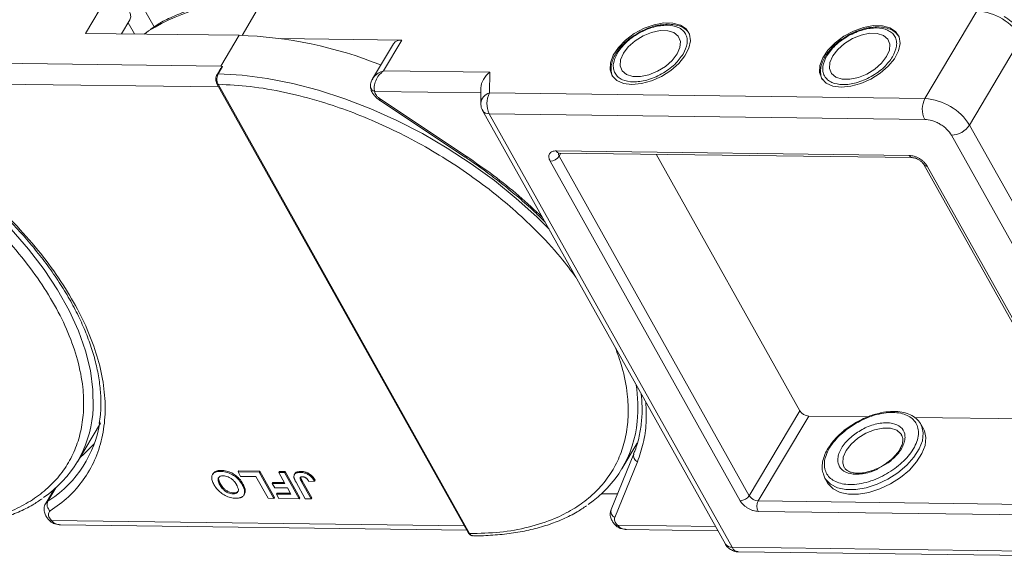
# Model space of a CAD drawing. Header units: millimetres. Extents: x -976 to 1106, y 28 to 1486.
# Tile 47 of 51: x 736 to 833, y 1146 to 1199. Entities that reach past the tile are written whole.
import ezdxf

# ---------------------------------------------------------------- set-up
doc = ezdxf.new("R2010")
doc.units = ezdxf.units.MM

msp = doc.modelspace()

# ---------------------------------------------------------------- linework, layer by layer
at = {"color": 7, "linetype": 'Continuous', "lineweight": 15}
for p, q in [((744.997, 1201.162), (742.887, 1197.613)), ((747.906, 1201.379), (749.658, 1198.252)), ((758.325, 1197.413), (760.286, 1200.709)), ((830.774, 1199.802), (825.647, 1191.183)), ((747.271, 1198.952), (746.447, 1197.567)), ((746.447, 1197.567), (747.271, 1198.952)), ((747.092, 1198.651), (747.709, 1197.551)), ((742.887, 1197.613), (758.031, 1197.418)), ((758.031, 1197.418), (756.222, 1194.376)), ((774.073, 1196.956), (762.077, 1197.11)), ((772.263, 1193.914), (774.073, 1196.956)), ((830.038, 1188.572), (835.165, 1197.191)), ((773.241, 1196.592), (771.186, 1193.138)), ((756.222, 1194.376), (717.69, 1194.872)), ((756.122, 1194.001), (755.86, 1193.561)), ((756.408, 1194.334), (755.978, 1193.612)), ((756.408, 1194.334), (756.222, 1194.376)), ((782.754, 1193.779), (772.263, 1193.914)), ((771.146, 1193.038), (771.204, 1193.127)), ((782.727, 1191.736), (782.754, 1193.779)), ((716.829, 1192.839), (756.021, 1192.335)), ((755.848, 1192.644), (780.646, 1148.383)), ((755.963, 1192.59), (780.761, 1148.329)), ((781.879, 1192.253), (781.859, 1190.725)), ((771.403, 1191.881), (781.872, 1191.746)), ((771.883, 1191.031), (780.334, 1185.409)), ((771.981, 1191.126), (780.432, 1185.504)), ((825.647, 1191.183), (782.727, 1191.736)), ((782.043, 1190), (805.977, 1147.281)), ((782.701, 1189.692), (825.621, 1189.14)), ((782.701, 1189.692), (806.634, 1146.974)), ((852.241, 1148.941), (830.038, 1188.572)), ((828.256, 1187.573), (850.459, 1147.943)), ((789.299, 1186.03), (824.1, 1185.583)), ((789.764, 1185.813), (789.587, 1185.516)), ((808.33, 1152.062), (789.587, 1185.516)), ((789.591, 1185.815), (824.393, 1185.367)), ((813.306, 1160.427), (799.151, 1185.692)), ((807.439, 1151.562), (788.696, 1185.016)), ((825.528, 1184.692), (844.271, 1151.238)), ((825.857, 1184.538), (844.6, 1151.084)), ((808.33, 1152.062), (813.306, 1160.427)), ((814.184, 1159.905), (809.208, 1151.539)), ((820, 1159.83), (814.184, 1159.905)), ((742.103, 1155.41), (744.364, 1159.212)), ((818.907, 1159.314), (817.989, 1158.722)), ((839.598, 1159.578), (824.603, 1159.771)), ((825.498, 1158.637), (825.238, 1159.1)), ((823.318, 1158.089), (823.347, 1158.041)), ((795.78, 1154.719), (797.269, 1157.223)), ((796.931, 1156.177), (794.702, 1150.693)), ((797.299, 1155.398), (795.07, 1149.914)), ((821.104, 1154.77), (822.011, 1155.291)), ((755.467, 1154.236), (755.407, 1154.135)), ((756.216, 1154.451), (756.276, 1154.552)), ((757.94, 1154.396), (758, 1154.497)), ((757.94, 1154.396), (760.02, 1154.369)), ((758.18, 1153.967), (757.94, 1154.396)), ((758, 1154.497), (760.08, 1154.471)), ((760.08, 1154.471), (760.02, 1154.369)), ((760.02, 1154.369), (761.461, 1151.796)), ((760.08, 1154.471), (761.522, 1151.897)), ((761.948, 1154.344), (762.008, 1154.446)), ((761.948, 1154.344), (762.515, 1154.337)), ((762.558, 1153.256), (761.948, 1154.344)), ((762.008, 1154.446), (762.575, 1154.439)), ((762.575, 1154.439), (762.515, 1154.337)), ((762.515, 1154.337), (763.957, 1151.764)), ((762.575, 1154.439), (764.017, 1151.865)), ((763.541, 1154.232), (763.48, 1154.13)), ((764.141, 1154.451), (764.081, 1154.35)), ((815.783, 1153.803), (815.628, 1154.168)), ((756.132, 1153.133), (756.193, 1153.235)), ((759.693, 1153.948), (758.18, 1153.967)), ((758.41, 1153.23), (758.35, 1153.129)), ((760.894, 1151.803), (759.693, 1153.948)), ((761.37, 1153.373), (761.31, 1153.272)), ((761.55, 1152.843), (761.31, 1153.272)), ((761.31, 1153.272), (762.558, 1153.256)), ((761.37, 1153.373), (762.5, 1153.359)), ((764.562, 1151.756), (763.653, 1153.378)), ((764.122, 1153.816), (764.256, 1153.516)), ((764.196, 1153.414), (764.256, 1153.516)), ((764.196, 1153.414), (765.129, 1151.749)), ((764.256, 1153.516), (765.189, 1151.85)), ((764.924, 1153.455), (765.473, 1153.48)), ((765.533, 1153.582), (765.473, 1153.48)), ((815.783, 1153.803), (816.043, 1153.34)), ((739.801, 1152.69), (738.976, 1151.302)), ((739.181, 1151.512), (739.968, 1152.836)), ((739.798, 1152.687), (739.799, 1152.687)), ((757.455, 1152.241), (757.516, 1152.342)), ((758.508, 1152.124), (758.569, 1152.225)), ((758.645, 1152.578), (758.584, 1152.476)), ((762.798, 1152.827), (761.55, 1152.843)), ((761.773, 1152.32), (761.713, 1152.218)), ((761.953, 1151.79), (761.713, 1152.218)), ((761.713, 1152.218), (763.149, 1152.2)), ((761.773, 1152.32), (763.092, 1152.303)), ((763.149, 1152.2), (762.798, 1152.827)), ((793.759, 1152.248), (795.326, 1152.228)), ((739.375, 1151.641), (739.181, 1151.512)), ((761.461, 1151.796), (760.894, 1151.803)), ((761.522, 1151.897), (761.461, 1151.796)), ((763.957, 1151.764), (761.953, 1151.79)), ((764.017, 1151.865), (763.957, 1151.764)), ((765.129, 1151.749), (764.562, 1151.756)), ((765.189, 1151.85), (765.129, 1151.749)), ((809.208, 1151.539), (844.01, 1151.091)), ((843.997, 1150.07), (809.195, 1150.518)), ((739.319, 1149.63), (739.309, 1149.642)), ((739.342, 1149.883), (739.537, 1149.625)), ((780.243, 1149.101), (739.537, 1149.625)), ((740.433, 1149.191), (780.482, 1148.675)), ((795.118, 1149.168), (795.108, 1149.179)), ((804.992, 1149.038), (795.336, 1149.163)), ((796.232, 1148.728), (805.231, 1148.612)), ((849.554, 1146.421), (806.634, 1146.974)), ((807.219, 1146.543), (850.139, 1145.99))]:
    msp.add_line(p, q, dxfattribs=at)
at = {"color": 7, "linetype": 'Continuous', "lineweight": 15, "flags": 128}
for points in [[(744.997, 1201.162), (745.457, 1201.101), (745.938, 1200.934), (746.401, 1200.677), (746.805, 1200.35), (747.115, 1199.982), (747.305, 1199.605), (747.359, 1199.252), (747.271, 1198.952)], [(748.669, 1197.538), (748.901, 1197.71), (749.118, 1197.862)], [(796.758, 1192.577), (797.695, 1192.661), (798.687, 1192.931), (799.671, 1193.37), (800.586, 1193.95), (801.374, 1194.635), (801.986, 1195.382), (802.383, 1196.144), (802.54, 1196.873), (802.447, 1197.523), (802.111, 1198.053), (801.552, 1198.43), (800.806, 1198.631), (799.919, 1198.643), (798.946, 1198.464), (797.951, 1198.107), (796.993, 1197.593), (796.135, 1196.955), (795.43, 1196.234), (794.921, 1195.473), (794.642, 1194.722), (794.609, 1194.027), (794.825, 1193.432), (795.277, 1192.975), (795.934, 1192.684), (796.758, 1192.577)], [(795.913, 1195.653), (795.638, 1195.009), (795.6, 1194.414), (795.803, 1193.917), (796.23, 1193.558), (796.846, 1193.365), (797.602, 1193.356), (798.435, 1193.529), (799.28, 1193.872), (800.066, 1194.357), (800.732, 1194.943), (801.221, 1195.585), (801.496, 1196.229), (801.534, 1196.824), (801.331, 1197.321), (800.904, 1197.68), (800.288, 1197.872), (799.532, 1197.882), (798.699, 1197.708), (797.854, 1197.365), (797.068, 1196.881), (796.403, 1196.294), (795.913, 1195.653)], [(817.403, 1192.311), (818.34, 1192.395), (819.331, 1192.665), (820.316, 1193.104), (821.231, 1193.685), (822.019, 1194.37), (822.63, 1195.117), (823.027, 1195.878), (823.185, 1196.607), (823.092, 1197.257), (822.756, 1197.787), (822.197, 1198.165), (821.451, 1198.365), (820.563, 1198.377), (819.591, 1198.198), (818.595, 1197.841), (817.638, 1197.327), (816.78, 1196.689), (816.075, 1195.968), (815.566, 1195.207), (815.287, 1194.456), (815.254, 1193.762), (815.47, 1193.167), (815.921, 1192.709), (816.579, 1192.418), (817.403, 1192.311)], [(816.558, 1195.387), (816.283, 1194.743), (816.245, 1194.148), (816.448, 1193.651), (816.875, 1193.292), (817.491, 1193.1), (818.247, 1193.09), (819.08, 1193.264), (819.925, 1193.606), (820.711, 1194.091), (821.376, 1194.677), (821.866, 1195.319), (822.141, 1195.963), (822.179, 1196.558), (821.976, 1197.055), (821.549, 1197.414), (820.933, 1197.606), (820.177, 1197.616), (819.344, 1197.443), (818.499, 1197.1), (817.713, 1196.615), (817.047, 1196.029), (816.558, 1195.387)], [(755.978, 1193.612), (758.351, 1193.476), (760.805, 1193.16), (763.32, 1192.668), (765.876, 1192.002), (768.452, 1191.169), (771.029, 1190.175), (773.585, 1189.028), (776.1, 1187.737), (778.554, 1186.313), (780.927, 1184.766), (783.202, 1183.109), (785.358, 1181.356), (787.381, 1179.519), (788.591, 1178.313)], [(771.883, 1191.031), (771.884, 1191.03), (771.902, 1191.04), (771.935, 1191.072), (771.981, 1191.126)], [(780.334, 1185.409), (780.335, 1185.409), (780.353, 1185.418), (780.386, 1185.45), (780.432, 1185.504)], [(735.575, 1178.306), (737.281, 1176.348), (738.807, 1174.354), (740.142, 1172.337), (741.274, 1170.316), (742.196, 1168.305), (742.899, 1166.321), (743.378, 1164.379), (743.629, 1162.495), (743.65, 1160.685), (743.602, 1160.065)], [(825.238, 1159.1), (825.326, 1158.92), (825.344, 1158.877)], [(817.692, 1154.831), (817.542, 1155.261), (817.586, 1155.858), (817.867, 1156.503), (818.362, 1157.144), (819.031, 1157.728), (819.82, 1158.209), (820.665, 1158.548), (821.497, 1158.717), (822.25, 1158.702), (822.861, 1158.505), (823.283, 1158.142), (823.318, 1158.089)], [(825.344, 1158.877), (825.477, 1158.24), (825.395, 1157.477), (825.084, 1156.666), (824.56, 1155.844), (823.847, 1155.052), (822.977, 1154.324)], [(823.237, 1153.861), (824.106, 1154.588), (824.82, 1155.381), (825.344, 1156.202), (825.654, 1157.014), (825.736, 1157.777), (825.586, 1158.457), (825.498, 1158.637)], [(742.353, 1155.83), (742.746, 1156.161), (743.76, 1157.169)], [(822.977, 1154.324), (821.992, 1153.696), (820.938, 1153.197), (819.864, 1152.85), (818.82, 1152.672), (817.855, 1152.67), (817.015, 1152.845), (816.337, 1153.189), (815.855, 1153.685), (815.783, 1153.803)], [(816.043, 1153.34), (816.115, 1153.222), (816.597, 1152.726), (817.274, 1152.382), (818.115, 1152.207), (819.08, 1152.209), (820.124, 1152.387), (821.198, 1152.734), (822.252, 1153.233), (823.237, 1153.861)], [(738.979, 1151.308), (739.038, 1151.389), (739.181, 1151.512)]]:
    msp.add_lwpolyline(points, dxfattribs=at)
at = {"color": 7, "linetype": 'Continuous', "lineweight": 15}
for centre, radius, start, end in [((759.233, 1181.515), 19.223, 86.85997, 121.74808), ((830.45, 1194.26), 5.552, 31.86538, 86.65442), ((756.721, 1156.306), 41.132, 68.20245, 88.17534), ((773.965, 1196.068), 0.894, 83.10581, 144.10352), ((755.962, 1193.487), 0.126, 82.49194, 144.09954), ((755.952, 1192.717), 0.127, 214.96587, 274.88426), ((771.486, 1192.374), 0.5, 180.63862, 260.35404), ((783.002, 1190.621), 1.148, 103.86126, 174.93558), ((784.686, 1190.688), 2.221, 151.86538, 206.65442), ((827.606, 1190.136), 2.221, 151.86538, 206.65442), ((825.323, 1185.641), 5.552, 31.86538, 86.65442), ((782.638, 1190.413), 0.724, 214.84578, 275.02196), ((828.183, 1189.793), 2.221, 271.86957, 326.65022), ((788.66, 1186.126), 1.11, 271.86957, 326.65022), ((789.62, 1186.16), 0.346, 202.00407, 265.20355), ((789.913, 1185.733), 0.392, 167.52167, 213.70448), ((824.428, 1185.721), 0.356, 202.94031, 264.47359), ((825.822, 1184.892), 0.356, 214.13704, 275.57603), ((782.827, 1160.761), 14.518, 354.51871, 8.85957), ((732.57, 1161.08), 11.078, 303.96754, 354.74389), ((814.249, 1161.013), 1.11, 211.86538, 266.65442), ((733.165, 1161.061), 11.283, 303.39574, 351.14243), ((786.247, 1160.389), 11.078, 303.96754, 354.74389), ((797.544, 1155.99), 0.641, 163.01284, 247.53034), ((739.9, 1151.181), 0.792, 155.22009, 232.54306), ((807.403, 1152.672), 1.11, 271.86957, 326.65022), ((809.273, 1152.648), 1.11, 211.86538, 266.65442), ((810.188, 1151.016), 1.11, 151.86538, 206.65442), ((795.315, 1150.506), 0.641, 163.01284, 247.53034), ((739.432, 1149.798), 0.202, 236.03869, 301.32272), ((780.75, 1148.456), 0.127, 214.9547, 274.88524), ((795.231, 1149.335), 0.202, 236.03869, 301.32272), ((806.571, 1147.695), 0.724, 214.81534, 275.02459), ((807.276, 1147.233), 0.693, 202.00407, 265.20355)]:
    msp.add_arc(centre, radius, start, end, dxfattribs=at)
msp.add_ellipse((783.33, 1192.749), major_axis=(1.205, 1.175), ratio=0.68854, start_param=1.388354, end_param=2.538555, dxfattribs=at)
for points, knots in [([(760.591, 1200.903), (760.36, 1200.91), (759.485, 1200.935), (758.035, 1200.851), (756.25, 1200.65), (754.551, 1200.313), (752.939, 1199.852), (751.434, 1199.255), (750.2, 1198.64), (749.528, 1198.172), (749.271, 1197.994)], [0, 0, 0, 0, 0.051009, 0.192336, 0.334338, 0.477001, 0.620397, 0.764675, 0.910087, 1, 1, 1, 1]), ([(835.202, 1197.551), (835.097, 1197.721), (834.908, 1198.029), (834.538, 1198.437), (834.075, 1198.867), (833.683, 1199.124), (833.438, 1199.284)], [0, 0, 0, 0, 0.257906, 0.465879, 0.665941, 1, 1, 1, 1]), ([(795.323, 1195.661), (795.575, 1196.011), (795.962, 1196.549), (796.753, 1197.194), (797.437, 1197.634), (798.172, 1197.99), (799.128, 1198.317), (800.266, 1198.475), (801.2, 1198.29), (801.755, 1197.944), (802.059, 1197.575), (802.213, 1197.123), (802.231, 1196.469), (801.977, 1195.928), (801.811, 1195.577)], [0, 0, 0, 0, 0.119728, 0.18418, 0.25, 0.31582, 0.380272, 0.5, 0.619728, 0.68418, 0.75, 0.81582, 0.880272, 1, 1, 1, 1]), ([(802.325, 1197.686), (802.285, 1197.748), (802.139, 1197.974), (801.721, 1198.232), (801.139, 1198.446), (800.456, 1198.53), (799.757, 1198.493), (799.103, 1198.364), (798.529, 1198.191), (797.974, 1197.974), (797.602, 1197.777), (797.413, 1197.678)], [0, 0, 0, 0, 0.052149, 0.191911, 0.327835, 0.455715, 0.600699, 0.711756, 0.798889, 0.898261, 1, 1, 1, 1]), ([(815.968, 1195.395), (816.22, 1195.745), (816.607, 1196.284), (817.398, 1196.928), (818.082, 1197.369), (818.817, 1197.724), (819.773, 1198.051), (820.911, 1198.209), (821.845, 1198.025), (822.4, 1197.678), (822.704, 1197.309), (822.857, 1196.858), (822.876, 1196.203), (822.621, 1195.663), (822.456, 1195.311)], [0, 0, 0, 0, 0.119728, 0.18418, 0.25, 0.31582, 0.380272, 0.5, 0.619728, 0.68418, 0.75, 0.81582, 0.880272, 1, 1, 1, 1]), ([(822.97, 1197.421), (822.93, 1197.482), (822.784, 1197.708), (822.366, 1197.966), (821.784, 1198.18), (821.101, 1198.265), (820.402, 1198.227), (819.748, 1198.098), (819.174, 1197.925), (818.619, 1197.708), (818.247, 1197.512), (818.058, 1197.412)], [0, 0, 0, 0, 0.052149, 0.191911, 0.327835, 0.455715, 0.600699, 0.711756, 0.798889, 0.898261, 1, 1, 1, 1]), ([(797.413, 1197.678), (797.127, 1197.502), (796.725, 1197.257), (796.202, 1196.83), (795.805, 1196.451), (795.451, 1196.045), (795.288, 1195.782), (795.225, 1195.68)], [0, 0, 0, 0, 0.317724, 0.445326, 0.654176, 0.866038, 1, 1, 1, 1]), ([(818.058, 1197.412), (817.772, 1197.237), (817.37, 1196.991), (816.847, 1196.565), (816.45, 1196.185), (816.096, 1195.779), (815.933, 1195.516), (815.87, 1195.414)], [0, 0, 0, 0, 0.317724, 0.445326, 0.654176, 0.866038, 1, 1, 1, 1]), ([(795.225, 1195.68), (795.18, 1195.613), (795.017, 1195.373), (794.839, 1194.945), (794.699, 1194.403), (794.708, 1193.865), (794.78, 1193.474), (794.904, 1193.307), (794.92, 1193.285)], [0, 0, 0, 0, 0.081798, 0.292125, 0.507678, 0.729974, 0.964839, 1, 1, 1, 1]), ([(801.811, 1195.577), (801.559, 1195.227), (801.172, 1194.688), (800.381, 1194.044), (799.697, 1193.603), (798.962, 1193.248), (798.006, 1192.921), (796.868, 1192.763), (795.934, 1192.947), (795.379, 1193.294), (795.075, 1193.663), (794.922, 1194.114), (794.903, 1194.769), (795.158, 1195.309), (795.323, 1195.661)], [0, 0, 0, 0, 0.119728, 0.18418, 0.25, 0.31582, 0.380272, 0.5, 0.619728, 0.68418, 0.75, 0.81582, 0.880272, 1, 1, 1, 1]), ([(815.87, 1195.414), (815.825, 1195.347), (815.662, 1195.107), (815.484, 1194.679), (815.344, 1194.137), (815.353, 1193.599), (815.425, 1193.209), (815.549, 1193.041), (815.565, 1193.02)], [0, 0, 0, 0, 0.081798, 0.292125, 0.507678, 0.729974, 0.964839, 1, 1, 1, 1]), ([(822.456, 1195.311), (822.204, 1194.961), (821.817, 1194.422), (821.026, 1193.778), (820.342, 1193.337), (819.607, 1192.982), (818.651, 1192.655), (817.513, 1192.497), (816.579, 1192.681), (816.024, 1193.028), (815.72, 1193.397), (815.567, 1193.848), (815.548, 1194.503), (815.802, 1195.043), (815.968, 1195.395)], [0, 0, 0, 0, 0.119728, 0.18418, 0.25, 0.31582, 0.380272, 0.5, 0.619728, 0.68418, 0.75, 0.81582, 0.880272, 1, 1, 1, 1]), ([(756.125, 1193.999), (756.134, 1194.017), (756.178, 1194.1), (756.25, 1194.186), (756.319, 1194.261), (756.346, 1194.288), (756.364, 1194.305), (756.377, 1194.317), (756.387, 1194.325), (756.394, 1194.33), (756.4, 1194.333), (756.404, 1194.334), (756.406, 1194.334), (756.407, 1194.334), (756.408, 1194.334)], [0, 0, 0, 0, 0.1362747, 0.628083, 0.7491851, 0.8303049, 0.8846383, 0.9212056, 0.946082, 0.9691561, 0.9812989, 0.990211, 0.9974391, 1, 1, 1, 1]), ([(771.204, 1193.127), (771.25, 1193.207), (771.373, 1193.42), (771.744, 1193.704), (772.09, 1193.844), (772.263, 1193.914)], [0, 0, 0, 0, 0.233278, 0.615121, 1, 1, 1, 1]), ([(772.263, 1193.914), (772.107, 1193.776), (771.795, 1193.501), (771.472, 1192.953), (771.342, 1192.472), (771.339, 1192.112), (771.382, 1191.958), (771.403, 1191.881)], [0, 0, 0, 0, 0.2513354, 0.5002204, 0.7491622, 0.8759396, 1, 1, 1, 1]), ([(702.286, 1193.281), (703.334, 1193.229), (705.462, 1193.124), (708.889, 1192.535), (712.197, 1191.681), (715.302, 1190.626), (718.153, 1189.455), (720.987, 1188.089), (723.771, 1186.533), (726.458, 1184.818), (729.001, 1182.969), (731.378, 1181.014), (733.771, 1178.782), (736.087, 1176.277), (738.195, 1173.543), (739.905, 1170.826), (741.237, 1168.114), (742.183, 1165.395), (742.661, 1162.913), (742.753, 1160.711), (742.548, 1158.789), (742.054, 1156.98), (741.265, 1155.308), (740.196, 1153.803), (738.863, 1152.49), (737.291, 1151.376), (735.333, 1150.386), (732.94, 1149.606), (730.128, 1149.097), (728.088, 1149.046), (727.084, 1149.02)], [0, 0, 0, 0, 0.038845, 0.078883, 0.12003, 0.152186, 0.184338, 0.217171, 0.25, 0.282833, 0.315662, 0.347818, 0.37997, 0.421121, 0.461157, 0.5, 0.538846, 0.578883, 0.62003, 0.652186, 0.684338, 0.717171, 0.75, 0.782833, 0.815662, 0.847818, 0.87997, 0.921121, 0.961156, 1, 1, 1, 1]), ([(755.86, 1193.561), (755.828, 1193.494), (755.765, 1193.361), (755.736, 1193.104), (755.759, 1192.846), (755.818, 1192.712), (755.848, 1192.644)], [0, 0, 0, 0, 0.2499875, 0.4997845, 0.7494633, 1, 1, 1, 1]), ([(755.978, 1193.612), (755.949, 1193.553), (755.886, 1193.426), (755.85, 1193.214), (755.847, 1193.025), (755.864, 1192.872), (755.901, 1192.72), (755.942, 1192.634), (755.963, 1192.59)], [0, 0, 0, 0, 0.202144, 0.435712, 0.564895, 0.702008, 0.847044, 1, 1, 1, 1]), ([(771.168, 1193.106), (771.108, 1192.981), (771.012, 1192.783), (770.968, 1192.476), (770.991, 1192.311), (771.002, 1192.225)], [0, 0, 0, 0, 0.448968, 0.711117, 1, 1, 1, 1]), ([(755.963, 1192.59), (757.011, 1192.538), (759.139, 1192.433), (762.566, 1191.844), (765.874, 1190.99), (768.979, 1189.935), (771.83, 1188.765), (774.663, 1187.398), (777.448, 1185.843), (780.135, 1184.127), (782.677, 1182.279), (785.056, 1180.323), (787.441, 1178.09), (789.561, 1175.838), (790.75, 1174.242), (791.24, 1173.584)], [0, 0, 0, 0, 0.086339, 0.175326, 0.266781, 0.338252, 0.409715, 0.48269, 0.555656, 0.628632, 0.701598, 0.773069, 0.844532, 0.935994, 1, 1, 1, 1]), ([(771.013, 1192.279), (771.018, 1192.21), (771.032, 1192.014), (771.182, 1191.736), (771.401, 1191.433), (771.671, 1191.172), (771.89, 1191.029), (771.993, 1190.961)], [0, 0, 0, 0, 0.128735, 0.363829, 0.562351, 0.794136, 1, 1, 1, 1]), ([(771.981, 1191.126), (771.907, 1191.18), (771.756, 1191.289), (771.579, 1191.485), (771.45, 1191.689), (771.418, 1191.818), (771.403, 1191.881)], [0, 0, 0, 0, 0.2457438, 0.5, 0.7542562, 1, 1, 1, 1]), ([(781.859, 1190.725), (781.874, 1190.541), (781.894, 1190.286), (782.013, 1190.063), (782.046, 1190.001)], [0, 0, 0, 0, 0.721721, 1, 1, 1, 1]), ([(825.621, 1189.14), (825.855, 1189.116), (826.217, 1189.08), (826.737, 1188.882), (827.13, 1188.679), (827.496, 1188.43), (827.918, 1188.068), (828.123, 1187.767), (828.256, 1187.573)], [0, 0, 0, 0, 0.239443, 0.369779, 0.5, 0.630336, 0.760557, 1, 1, 1, 1]), ([(724.371, 1187.785), (725.173, 1187.293), (726.297, 1186.604), (727.897, 1185.515), (729.227, 1184.56), (730.759, 1183.377), (732.302, 1182.094), (733.838, 1180.709), (735.333, 1179.244), (736.76, 1177.713), (738.1, 1176.132), (739.338, 1174.513), (740.46, 1172.869), (741.456, 1171.212), (742.319, 1169.551), (743.041, 1167.899), (743.617, 1166.262), (744.043, 1164.651), (744.318, 1163.07), (744.429, 1161.53), (744.408, 1160.221), (744.281, 1159.459), (744.233, 1159.168)], [0, 0, 0, 0, 0.0641007, 0.0898008, 0.1324146, 0.1764824, 0.2235732, 0.2725094, 0.3228117, 0.3740988, 0.4261034, 0.4786324, 0.5315488, 0.5847586, 0.6382055, 0.6918683, 0.7457592, 0.7999299, 0.854482, 0.9095741, 0.9654312, 1, 1, 1, 1]), ([(724.436, 1187.901), (725.498, 1187.242), (727.644, 1185.91), (730.684, 1183.65), (733.559, 1181.21), (736.191, 1178.615), (738.528, 1175.922), (740.523, 1173.185), (742.147, 1170.461), (743.397, 1167.781), (744.279, 1165.147), (744.783, 1162.564), (744.888, 1160.066), (744.579, 1157.706), (743.859, 1155.533), (742.74, 1153.596), (741.286, 1151.903), (740.037, 1150.999), (739.418, 1150.552)], [0, 0, 0, 0, 0.061038, 0.123312, 0.186438, 0.25, 0.313562, 0.376688, 0.438962, 0.5, 0.561038, 0.623312, 0.686438, 0.75, 0.813562, 0.876688, 0.938962, 1, 1, 1, 1]), ([(780.333, 1185.409), (780.637, 1185.205), (781.455, 1184.654), (782.768, 1183.706), (784.292, 1182.531), (785.821, 1181.252), (787.14, 1180.073), (787.905, 1179.311), (788.193, 1179.024)], [0, 0, 0, 0, 0.106007, 0.285506, 0.471124, 0.669467, 0.875572, 1, 1, 1, 1]), ([(780.432, 1185.504), (781.331, 1184.883), (783.129, 1183.642), (785.64, 1181.63), (787.165, 1180.213), (787.919, 1179.512)], [0, 0, 0, 0, 0.3356654, 0.6713509, 1, 1, 1, 1]), ([(788.696, 1185.016), (788.639, 1185.146), (788.552, 1185.345), (788.564, 1185.583), (788.625, 1185.745), (788.738, 1185.876), (788.941, 1186), (789.158, 1186.019), (789.299, 1186.03)], [0, 0, 0, 0, 0.239443, 0.369636, 0.5, 0.630193, 0.760557, 1, 1, 1, 1]), ([(789.49, 1185.805), (789.492, 1185.806), (789.495, 1185.806), (789.542, 1185.819), (789.589, 1185.815), (789.592, 1185.814)], [0, 0, 0, 0, 0.438216, 0.961069, 1, 1, 1, 1]), ([(824.1, 1185.583), (824.256, 1185.567), (824.497, 1185.543), (824.844, 1185.411), (825.106, 1185.275), (825.351, 1185.11), (825.632, 1184.868), (825.768, 1184.668), (825.857, 1184.538)], [0, 0, 0, 0, 0.239443, 0.369636, 0.5, 0.630193, 0.760557, 1, 1, 1, 1]), ([(824.394, 1185.366), (824.434, 1185.364), (824.508, 1185.361), (824.657, 1185.326), (824.832, 1185.266), (824.96, 1185.197), (825.036, 1185.156)], [0, 0, 0, 0, 0.248377, 0.455505, 0.678816, 1, 1, 1, 1]), ([(825.036, 1185.156), (825.12, 1185.1), (825.239, 1185.022), (825.374, 1184.895), (825.461, 1184.797), (825.514, 1184.72), (825.526, 1184.694), (825.527, 1184.693)], [0, 0, 0, 0, 0.380501, 0.530284, 0.761756, 0.985456, 1, 1, 1, 1]), ([(795.099, 1166.696), (795.344, 1166.042), (795.939, 1164.453), (796.33, 1162.224), (796.431, 1160.02), (796.225, 1158.098), (795.731, 1156.289), (794.941, 1154.618), (793.872, 1153.112), (792.54, 1151.799), (790.968, 1150.686), (789.009, 1149.695), (786.617, 1148.915), (783.805, 1148.407), (781.765, 1148.355), (780.761, 1148.329)], [0, 0, 0, 0, 0.0640119, 0.1554665, 0.2269382, 0.2984012, 0.3713763, 0.4443426, 0.5173178, 0.5902841, 0.6617558, 0.7332187, 0.8246811, 0.9136649, 1, 1, 1, 1]), ([(797.672, 1162.104), (797.709, 1161.678), (797.791, 1160.733), (797.724, 1159.332), (797.489, 1157.895), (797.217, 1156.841), (796.966, 1156.3), (796.914, 1156.187)], [0, 0, 0, 0, 0.196701, 0.437156, 0.682356, 0.933901, 1, 1, 1, 1]), ([(798.132, 1161.283), (798.158, 1160.591), (798.21, 1159.193), (797.933, 1157.218), (797.51, 1156.005), (797.299, 1155.398)], [0, 0, 0, 0, 0.3286532, 0.6643165, 1, 1, 1, 1]), ([(818.064, 1158.695), (818.601, 1159.038), (819.428, 1159.567), (820.652, 1160.004), (821.593, 1160.219), (822.485, 1160.283), (823.507, 1160.176), (824.489, 1159.722), (824.977, 1158.908), (825.027, 1158.09), (824.873, 1157.39), (824.526, 1156.663), (823.876, 1155.73), (823.144, 1155.12), (822.669, 1154.723)], [0, 0, 0, 0, 0.119728, 0.18418, 0.25, 0.31582, 0.380272, 0.5, 0.619728, 0.68418, 0.75, 0.81582, 0.880272, 1, 1, 1, 1]), ([(821.188, 1160.196), (821.009, 1160.154), (820.639, 1160.068), (820.042, 1159.857), (819.457, 1159.609), (819.074, 1159.404), (818.907, 1159.314)], [0, 0, 0, 0, 0.234949, 0.482443, 0.773535, 1, 1, 1, 1]), ([(825.341, 1158.84), (825.324, 1158.897), (825.244, 1159.171), (824.917, 1159.567), (824.382, 1159.977), (823.728, 1160.235), (823.008, 1160.364), (822.21, 1160.366), (821.596, 1160.301), (821.239, 1160.209), (821.188, 1160.196)], [0, 0, 0, 0, 0.043045, 0.207434, 0.365322, 0.520691, 0.670721, 0.814025, 0.973784, 1, 1, 1, 1]), ([(822.011, 1155.291), (822.351, 1155.574), (822.873, 1156.01), (823.338, 1156.676), (823.585, 1157.195), (823.696, 1157.695), (823.66, 1158.279), (823.311, 1158.861), (822.61, 1159.185), (821.88, 1159.262), (821.243, 1159.216), (820.571, 1159.063), (819.696, 1158.75), (819.106, 1158.373), (818.722, 1158.127)], [0, 0, 0, 0, 0.119728, 0.18418, 0.25, 0.31582, 0.380272, 0.5, 0.619728, 0.68418, 0.75, 0.81582, 0.880272, 1, 1, 1, 1]), ([(817.989, 1158.722), (817.98, 1158.716), (817.845, 1158.629), (817.539, 1158.371), (817.066, 1157.959), (816.586, 1157.435), (816.169, 1156.875), (815.837, 1156.283), (815.605, 1155.676), (815.501, 1155.068), (815.501, 1154.571), (815.598, 1154.307), (815.628, 1154.224)], [0, 0, 0, 0, 0.004759, 0.073593, 0.186537, 0.301549, 0.422863, 0.547428, 0.674662, 0.804589, 0.938535, 1, 1, 1, 1]), ([(822.669, 1154.723), (822.131, 1154.38), (821.305, 1153.851), (820.081, 1153.414), (819.14, 1153.199), (818.248, 1153.135), (817.226, 1153.242), (816.244, 1153.696), (815.755, 1154.51), (815.706, 1155.328), (815.86, 1156.028), (816.207, 1156.755), (816.857, 1157.688), (817.589, 1158.298), (818.064, 1158.695)], [0, 0, 0, 0, 0.119728, 0.18418, 0.25, 0.31582, 0.380272, 0.5, 0.619728, 0.68418, 0.75, 0.81582, 0.880272, 1, 1, 1, 1]), ([(818.722, 1158.127), (818.382, 1157.844), (817.86, 1157.408), (817.395, 1156.742), (817.147, 1156.223), (817.037, 1155.722), (817.073, 1155.138), (817.422, 1154.557), (818.123, 1154.232), (818.853, 1154.157), (819.491, 1154.201), (820.16, 1154.361), (820.719, 1154.537), (821.016, 1154.716), (821.104, 1154.77)], [0, 0, 0, 0, 0.1319375, 0.2029618, 0.2754934, 0.3480249, 0.4190492, 0.5509868, 0.6829243, 0.7539486, 0.8264801, 0.8990117, 0.970036, 1, 1, 1, 1]), ([(823.308, 1158.07), (823.347, 1158.013), (823.451, 1157.86), (823.479, 1157.542), (823.408, 1157.132), (823.217, 1156.685), (822.921, 1156.24), (822.558, 1155.842), (822.249, 1155.555), (822.047, 1155.41), (821.972, 1155.356)], [0, 0, 0, 0, 0.100945, 0.269325, 0.413677, 0.551474, 0.711535, 0.835776, 0.939228, 1, 1, 1, 1]), ([(821.972, 1155.356), (821.899, 1155.3), (821.706, 1155.151), (821.489, 1155.026), (821.353, 1154.947)], [0, 0, 0, 0, 0.374936, 1, 1, 1, 1]), ([(755.558, 1153.153), (755.522, 1153.221), (755.412, 1153.428), (755.311, 1153.757), (755.351, 1154.095), (755.555, 1154.33), (755.867, 1154.442), (756.11, 1154.448), (756.216, 1154.451)], [0, 0, 0, 0, 0.101888, 0.307343, 0.492963, 0.678647, 0.860791, 1, 1, 1, 1]), ([(755.48, 1154.228), (755.526, 1154.295), (755.628, 1154.446), (755.93, 1154.542), (756.171, 1154.549), (756.276, 1154.552)], [0, 0, 0, 0, 0.315977, 0.703684, 1, 1, 1, 1]), ([(756.216, 1154.451), (756.296, 1154.448), (756.538, 1154.438), (756.982, 1154.335), (757.49, 1154.078), (757.945, 1153.71), (758.203, 1153.381), (758.323, 1153.174), (758.35, 1153.129)], [0, 0, 0, 0, 0.102171, 0.30922, 0.51365, 0.692275, 0.932413, 1, 1, 1, 1]), ([(756.276, 1154.552), (756.356, 1154.549), (756.598, 1154.539), (757.042, 1154.436), (757.55, 1154.18), (758.006, 1153.811), (758.263, 1153.482), (758.384, 1153.276), (758.41, 1153.23)], [0, 0, 0, 0, 0.102171, 0.30922, 0.51365, 0.692275, 0.932413, 1, 1, 1, 1]), ([(763.443, 1153.867), (763.439, 1153.93), (763.431, 1154.058), (763.523, 1154.211), (763.726, 1154.336), (763.947, 1154.344), (764.081, 1154.35)], [0, 0, 0, 0, 0.20646, 0.413515, 0.645211, 1, 1, 1, 1]), ([(763.55, 1154.226), (763.562, 1154.251), (763.601, 1154.334), (763.791, 1154.434), (764.009, 1154.445), (764.141, 1154.451)], [0, 0, 0, 0, 0.148382, 0.484821, 1, 1, 1, 1]), ([(764.081, 1154.35), (764.162, 1154.346), (764.345, 1154.337), (764.658, 1154.251), (764.963, 1154.08), (765.26, 1153.817), (765.389, 1153.613), (765.473, 1153.48)], [0, 0, 0, 0, 0.155292, 0.353145, 0.543243, 0.704067, 1, 1, 1, 1]), ([(764.141, 1154.451), (764.222, 1154.447), (764.405, 1154.438), (764.718, 1154.352), (765.024, 1154.182), (765.32, 1153.919), (765.449, 1153.714), (765.533, 1153.582)], [0, 0, 0, 0, 0.1552919, 0.3531453, 0.543243, 0.704067, 1, 1, 1, 1]), ([(821.353, 1154.947), (821.093, 1154.815), (820.729, 1154.63), (820.183, 1154.447), (819.736, 1154.335), (819.239, 1154.272), (818.775, 1154.278), (818.362, 1154.353), (818.024, 1154.499), (817.798, 1154.661), (817.729, 1154.798), (817.705, 1154.847)], [0, 0, 0, 0, 0.1676552, 0.2347091, 0.3436702, 0.4530011, 0.5666771, 0.6822141, 0.8009906, 0.9286194, 1, 1, 1, 1]), ([(757.703, 1151.812), (757.623, 1151.815), (757.381, 1151.825), (756.938, 1151.93), (756.433, 1152.185), (755.977, 1152.553), (755.712, 1152.889), (755.588, 1153.102), (755.558, 1153.153)], [0, 0, 0, 0, 0.101398, 0.306996, 0.506144, 0.685262, 0.924557, 1, 1, 1, 1]), ([(756.132, 1153.133), (756.096, 1153.202), (755.995, 1153.395), (755.927, 1153.663), (756.01, 1153.876), (756.166, 1153.992), (756.337, 1154.021), (756.438, 1154.022), (756.457, 1154.022)], [0, 0, 0, 0, 0.15859, 0.447239, 0.620381, 0.793575, 0.961295, 1, 1, 1, 1]), ([(756.193, 1153.235), (756.157, 1153.303), (756.057, 1153.495), (755.981, 1153.755), (756.05, 1153.89), (756.072, 1153.933)], [0, 0, 0, 0, 0.2710271, 0.7643207, 1, 1, 1, 1]), ([(757.455, 1152.241), (757.374, 1152.246), (757.21, 1152.257), (756.934, 1152.346), (756.668, 1152.497), (756.394, 1152.736), (756.234, 1152.958), (756.149, 1153.105), (756.132, 1153.133)], [0, 0, 0, 0, 0.160292, 0.321922, 0.490761, 0.657569, 0.933883, 1, 1, 1, 1]), ([(757.516, 1152.342), (757.434, 1152.347), (757.27, 1152.358), (756.995, 1152.448), (756.728, 1152.598), (756.455, 1152.838), (756.294, 1153.059), (756.209, 1153.206), (756.193, 1153.235)], [0, 0, 0, 0, 0.160292, 0.321922, 0.490761, 0.657569, 0.933883, 1, 1, 1, 1]), ([(756.457, 1154.022), (756.539, 1154.016), (756.704, 1154.005), (756.981, 1153.909), (757.258, 1153.751), (757.547, 1153.496), (757.704, 1153.273), (757.784, 1153.134), (757.792, 1153.119)], [0, 0, 0, 0, 0.15971, 0.320429, 0.491074, 0.67705, 0.96629, 1, 1, 1, 1]), ([(757.792, 1153.119), (757.828, 1153.05), (757.919, 1152.877), (757.988, 1152.632), (757.939, 1152.42), (757.801, 1152.292), (757.622, 1152.244), (757.498, 1152.241), (757.455, 1152.241)], [0, 0, 0, 0, 0.158617, 0.400864, 0.573059, 0.745486, 0.912985, 1, 1, 1, 1]), ([(758.35, 1153.129), (758.369, 1153.094), (758.406, 1153.026), (758.457, 1152.919), (758.505, 1152.81), (758.544, 1152.697), (758.573, 1152.585), (758.581, 1152.512), (758.584, 1152.476)], [0, 0, 0, 0, 0.15395, 0.308181, 0.478699, 0.649961, 0.824203, 1, 1, 1, 1]), ([(758.41, 1153.23), (758.429, 1153.196), (758.467, 1153.127), (758.518, 1153.021), (758.565, 1152.911), (758.604, 1152.798), (758.634, 1152.686), (758.641, 1152.614), (758.645, 1152.578)], [0, 0, 0, 0, 0.15395, 0.308181, 0.478699, 0.649961, 0.824203, 1, 1, 1, 1]), ([(763.653, 1153.378), (763.634, 1153.413), (763.596, 1153.481), (763.55, 1153.574), (763.512, 1153.655), (763.484, 1153.726), (763.458, 1153.797), (763.448, 1153.844), (763.443, 1153.867)], [0, 0, 0, 0, 0.2082698, 0.416707, 0.5614806, 0.7065734, 0.8528245, 1, 1, 1, 1]), ([(764.196, 1153.414), (764.159, 1153.483), (764.095, 1153.602), (764.044, 1153.745), (764.046, 1153.837), (764.087, 1153.885), (764.167, 1153.918), (764.24, 1153.92), (764.285, 1153.921)], [0, 0, 0, 0, 0.2920273, 0.5048541, 0.6139046, 0.723685, 0.8298165, 1, 1, 1, 1]), ([(764.285, 1153.921), (764.31, 1153.92), (764.36, 1153.918), (764.434, 1153.901), (764.503, 1153.877), (764.561, 1153.848), (764.617, 1153.814), (764.651, 1153.789), (764.668, 1153.776)], [0, 0, 0, 0, 0.202387, 0.410907, 0.557829, 0.709472, 0.853224, 1, 1, 1, 1]), ([(764.668, 1153.776), (764.69, 1153.756), (764.734, 1153.718), (764.783, 1153.659), (764.825, 1153.605), (764.86, 1153.555), (764.893, 1153.505), (764.914, 1153.471), (764.924, 1153.455)], [0, 0, 0, 0, 0.193806, 0.393127, 0.544069, 0.695412, 0.847613, 1, 1, 1, 1]), ([(757.98, 1152.528), (757.942, 1152.482), (757.864, 1152.39), (757.682, 1152.345), (757.558, 1152.343), (757.516, 1152.342)], [0, 0, 0, 0, 0.398189, 0.794249, 1, 1, 1, 1]), ([(758.584, 1152.476), (758.584, 1152.415), (758.582, 1152.292), (758.508, 1152.094), (758.392, 1151.966), (758.281, 1151.911), (758.268, 1151.905)], [0, 0, 0, 0, 0.250896, 0.502166, 0.940512, 1, 1, 1, 1]), ([(758.645, 1152.578), (758.642, 1152.518), (758.637, 1152.397), (758.613, 1152.275), (758.569, 1152.231), (758.565, 1152.228)], [0, 0, 0, 0, 0.4783949, 0.9575036, 1, 1, 1, 1]), ([(727.374, 1148.814), (727.499, 1148.81), (728.27, 1148.787), (729.626, 1148.866), (731.429, 1149.057), (733.145, 1149.388), (734.773, 1149.842), (736.298, 1150.43), (737.589, 1151.063), (738.31, 1151.554), (738.609, 1151.758)], [0, 0, 0, 0, 0.027585, 0.170413, 0.31392, 0.458087, 0.602979, 0.748741, 0.895614, 1, 1, 1, 1]), ([(738.99, 1151.307), (738.978, 1151.292), (738.863, 1151.16), (738.8, 1150.802), (738.849, 1150.362), (739.027, 1149.997), (739.184, 1149.764), (739.297, 1149.66), (739.324, 1149.635)], [0, 0, 0, 0, 0.031493, 0.28881, 0.557641, 0.767111, 0.943996, 1, 1, 1, 1]), ([(758.268, 1151.905), (758.238, 1151.892), (758.179, 1151.867), (758.085, 1151.844), (757.991, 1151.827), (757.899, 1151.817), (757.803, 1151.811), (757.736, 1151.811), (757.703, 1151.812)], [0, 0, 0, 0, 0.185429, 0.37219, 0.527708, 0.683877, 0.841678, 1, 1, 1, 1]), ([(809.195, 1150.518), (809.039, 1150.533), (808.798, 1150.558), (808.451, 1150.689), (808.189, 1150.825), (807.945, 1150.99), (807.664, 1151.232), (807.527, 1151.432), (807.439, 1151.562)], [0, 0, 0, 0, 0.239443, 0.369636, 0.5, 0.630193, 0.760557, 1, 1, 1, 1]), ([(739.342, 1149.883), (739.31, 1149.951), (739.245, 1150.087), (739.234, 1150.277), (739.286, 1150.442), (739.375, 1150.516), (739.418, 1150.552)], [0, 0, 0, 0, 0.2455359, 0.5, 0.7544641, 1, 1, 1, 1]), ([(781.051, 1148.123), (781.176, 1148.12), (781.947, 1148.097), (783.303, 1148.175), (785.105, 1148.367), (786.821, 1148.697), (788.45, 1149.151), (789.974, 1149.739), (791.266, 1150.372), (791.986, 1150.863), (792.286, 1151.067)], [0, 0, 0, 0, 0.027585, 0.170413, 0.31392, 0.458087, 0.602979, 0.748741, 0.895614, 1, 1, 1, 1]), ([(794.72, 1150.688), (794.679, 1150.577), (794.581, 1150.312), (794.654, 1149.896), (794.825, 1149.534), (794.984, 1149.302), (795.096, 1149.198), (795.123, 1149.173)], [0, 0, 0, 0, 0.21319, 0.510605, 0.742349, 0.938041, 1, 1, 1, 1]), ([(739.309, 1149.642), (739.399, 1149.561), (739.57, 1149.406), (739.956, 1149.233), (740.248, 1149.207), (740.433, 1149.191)], [0, 0, 0, 0, 0.289669, 0.551579, 1, 1, 1, 1]), ([(739.537, 1149.625), (739.597, 1149.558), (739.717, 1149.421), (740.011, 1149.24), (740.268, 1149.215), (740.434, 1149.199)], [0, 0, 0, 0, 0.258487, 0.522664, 1, 1, 1, 1]), ([(795.07, 1149.914), (795.056, 1149.861), (795.027, 1149.754), (795.068, 1149.56), (795.168, 1149.356), (795.28, 1149.227), (795.336, 1149.163)], [0, 0, 0, 0, 0.2457438, 0.5, 0.7542562, 1, 1, 1, 1]), ([(780.646, 1148.383), (780.67, 1148.345), (780.721, 1148.267), (780.822, 1148.182), (780.936, 1148.125), (781.016, 1148.117), (781.056, 1148.114)], [0, 0, 0, 0, 0.241089, 0.490692, 0.744968, 1, 1, 1, 1]), ([(780.761, 1148.329), (780.785, 1148.291), (780.834, 1148.216), (780.921, 1148.148), (780.994, 1148.116), (781.037, 1148.117), (781.051, 1148.117)], [0, 0, 0, 0, 0.308903, 0.601814, 0.878721, 1, 1, 1, 1]), ([(795.108, 1149.179), (795.198, 1149.098), (795.369, 1148.943), (795.755, 1148.771), (796.047, 1148.744), (796.232, 1148.728)], [0, 0, 0, 0, 0.289669, 0.551579, 1, 1, 1, 1]), ([(795.336, 1149.163), (795.396, 1149.095), (795.517, 1148.958), (795.81, 1148.777), (796.067, 1148.752), (796.233, 1148.736)], [0, 0, 0, 0, 0.258487, 0.522664, 1, 1, 1, 1]), ([(805.979, 1147.283), (805.986, 1147.27), (806.053, 1147.128), (806.271, 1146.885), (806.667, 1146.639), (807.016, 1146.52), (807.201, 1146.549), (807.217, 1146.551)], [0, 0, 0, 0, 0.029889, 0.313124, 0.62695, 0.967544, 1, 1, 1, 1])]:
    msp.add_open_spline(points, degree=3, knots=knots, dxfattribs=at)

doc.saveas('drawing.dxf')
